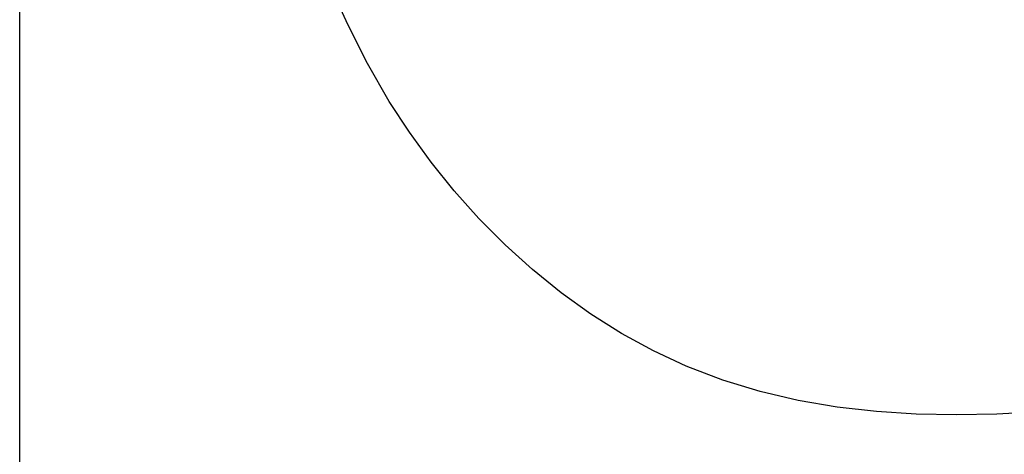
# Model space of a CAD drawing. Header units: inches. Extents: x 0 to 22, y 0 to 17.
# Tile 2 of 46: x 0 to 4.2, y 5.9 to 7.8. Entities that reach past the tile are written whole.
import ezdxf

# ---------------------------------------------------------------- set-up
doc = ezdxf.new("R2010")
doc.units = ezdxf.units.IN
doc.header["$LTSCALE"] = 1.21
doc.header["$MEASUREMENT"] = 0
doc.linetypes.add('PHANTOM', pattern=[0.8, 0.45, -0.05, 0.1, -0.05, 0.1, -0.05])
doc.layers.get('0').update_dxf_attribs({"linetype": 'CONTINUOUS'})
doc.layers.add('DEFAULT_3', color=7, linetype='PHANTOM')
doc.styles.get("Standard").update_dxf_attribs({"font": 'arial.ttf'})
doc.dimstyles.new('DIMSTYLE_1', dxfattribs={"dimtxt": 0.17, "dimasz": 0.2, "dimexe": 0.09, "dimexo": 0.07, "dimgap": 0.0425, "dimtad": 0, "dimtih": 1, "dimtoh": 1, "dimzin": 4, "dimdsep": 46, "dimtxsty": 'Standard', "dimblk": '_FILLED', "dimblk1": '_FILLED', "dimblk2": '_FILLED', "dimcen": 0.09, "dimadec": 3, "dimazin": 1, "dimtfac": 1, "dimtdec": 3, "dimtofl": 0, "dimtmove": 0, "dimatfit": 3, "dimldrblk": '_FILLED', "dimfxl": 0, "dimtolj": 1, "dimtzin": 4, "dimarcsym": 0})

# ---------------------------------------------------------------- blocks, each defined once
blk = doc.blocks.new('_FILLED')
at = {"color": 0, "linetype": 'ByBlock'}
blk.add_solid([(0, 0), (-1, 0.2), (-1, -0.2)], dxfattribs=at)
blk = doc.blocks.new('*D1')
at = {"color": 2, "linetype": 'Continuous'}
for p, q in [((20.9102, 11.4958), (20.8549, 11.6315)), ((21.0642, 11.1185), (20.9102, 11.4958)), ((20.9229, 11.4648), (11.4904, 7.6153)), ((1.2938, 3.4541), (10.7263, 7.3035)), ((1.2812, 3.4851), (1.2258, 3.6207)), ((1.4352, 3.1077), (1.2812, 3.4851))]:
    blk.add_line(p, q, dxfattribs=at)
at = {"color": 2, "linetype": 'Continuous', "xscale": 0.2, "yscale": 0.2, "zscale": 0.2}
for p, rotation in [((20.9229, 11.4648), 22.2006454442), ((1.2938, 3.4541), 202.2006454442)]:
    blk.add_blockref('_FILLED', p, dxfattribs=dict(at, rotation=rotation))
at = {"color": 2, "linetype": 'Continuous', "insert": (11.1084, 7.5444), "char_height": 0.17, "width": 0.594052, "attachment_point": 2, "line_spacing_factor": 0.9}
blk.add_mtext('37.00', dxfattribs=at)
blk = doc.blocks.new('*D2')
at = {"color": 2, "linetype": 'Continuous'}
for p, q in [((20.9184, 9.8257), (20.863, 9.9613)), ((21.0618, 9.4741), (20.9184, 9.8257)), ((20.9311, 9.7946), (11.4986, 5.9452)), ((1.302, 1.7839), (10.7345, 5.6333)), ((1.2893, 1.8149), (1.234, 1.9505)), ((1.4328, 1.4634), (1.2893, 1.8149))]:
    blk.add_line(p, q, dxfattribs=at)
at = {"color": 2, "linetype": 'Continuous', "xscale": 0.2, "yscale": 0.2, "zscale": 0.2}
for p, rotation in [((20.9311, 9.7946), 22.2006454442), ((1.302, 1.7839), 202.2006454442)]:
    blk.add_blockref('_FILLED', p, dxfattribs=dict(at, rotation=rotation))
at = {"color": 2, "linetype": 'Continuous', "insert": (11.1165, 5.8743), "char_height": 0.17, "width": 0.594052, "attachment_point": 2, "line_spacing_factor": 0.9}
blk.add_mtext('37.00', dxfattribs=at)

msp = doc.modelspace()

# ---------------------------------------------------------------- linework, layer by layer
at = {"color": 7, "linetype": 'Continuous'}
msp.add_line((0, 0), (0, 17), dxfattribs=at)
at = {"layer": 'DEFAULT_3', "color": 8, "linetype": 'PHANTOM'}
msp.add_lwpolyline([(4.3826, 6.0771), (4.2085, 6.0673), (4.0348, 6.0638), (3.862, 6.0672), (3.6906, 6.0782), (3.521, 6.0977), (3.3538, 6.1263), (3.1893, 6.1647), (3.0281, 6.2137), (2.8706, 6.2739), (2.7297, 6.3395), (2.5928, 6.4146), (2.46, 6.4986), (2.3318, 6.5908), (2.2086, 6.6906), (2.0906, 6.7975), (1.9783, 6.9108), (1.8719, 7.0298), (1.7719, 7.154), (1.6784, 7.2828), (1.592, 7.4155), (1.4977, 7.5792), (1.413, 7.7471), (1.3366, 7.9186)], dxfattribs=at)

# ---------------------------------------------------------------- dimensions: what is measured, and where the dimension line sits
at = {"color": 2, "linetype": 'Continuous'}
for base, p1, p2, picture, middle in [((20.9229, 11.4648), (1.4616, 3.0429), (21.0907, 11.0536), '*D1', (11.108, 7.4585)), ((20.9311, 9.7946), (1.4593, 1.3986), (21.0883, 9.4093), '*D2', (11.1162, 5.7883))]:
    dim = msp.add_linear_dim(base=base, p1=p1, p2=p2, angle=22.2006, text='37.00', dimstyle='DIMSTYLE_1', dxfattribs=at)
    dim.commit()
    dim.dimension.update_dxf_attribs({"geometry": picture, "text_midpoint": middle, "dimtype": 160})

doc.saveas('drawing.dxf')
